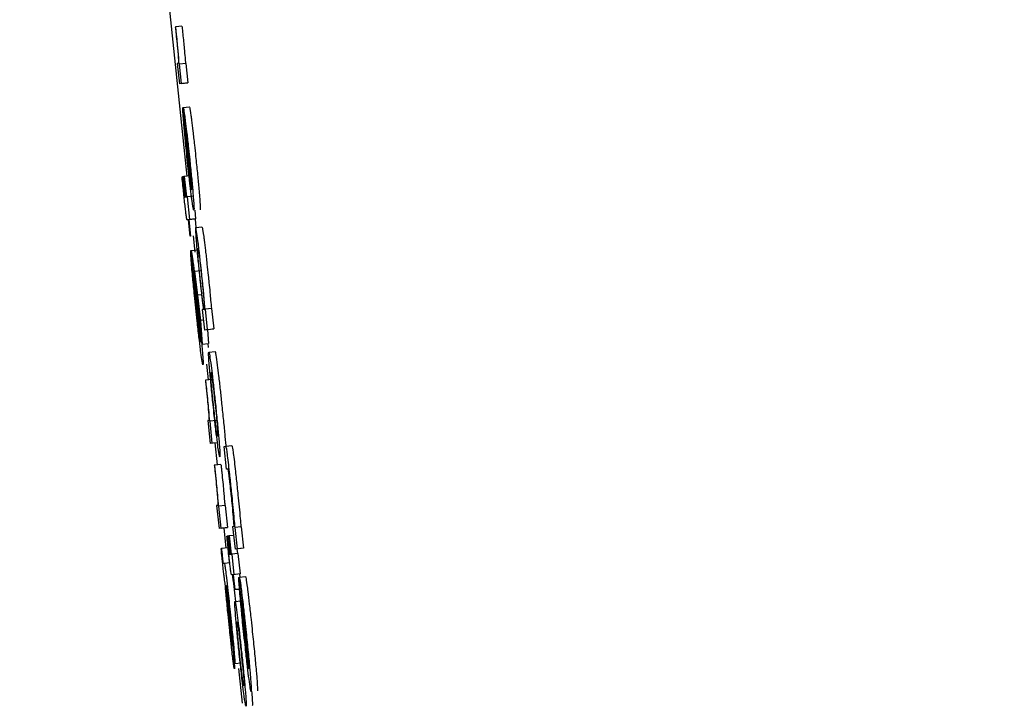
# Model space of a CAD drawing. Header units: inches. Extents: x 170 to 312, y 215 to 248.
# Tile 241 of 256: x 210.2467 to 210.2777, y 223.9719 to 223.9934. Entities that reach past the tile are written whole.
import ezdxf

# ---------------------------------------------------------------- set-up
doc = ezdxf.new("R2010")
doc.units = ezdxf.units.IN
doc.header["$LTSCALE"] = 0.25
doc.header["$MEASUREMENT"] = 0
doc.layers.add('ANNOTATIONS', color=1, linetype='Continuous')
doc.layers.add('MOTOR LH', color=7, linetype='Continuous')
doc.styles.add('ARIAL', font='arial.ttf', dxfattribs={"height": 0.09375})
doc.dimstyles.new('STANDARD$0', dxfattribs={"dimtxt": 0.09375, "dimasz": 0.09375, "dimexe": 0.03125, "dimexo": 0.046875, "dimgap": 0.09, "dimtad": 0, "dimtih": 1, "dimtoh": 1, "dimdec": 4, "dimzin": 0, "dimdsep": 46, "dimtxsty": 'ARIAL', "dimcen": 0.09, "dimadec": 0, "dimazin": 0, "dimtfac": 1, "dimtdec": 4, "dimtofl": 0, "dimtmove": 0, "dimatfit": 1, "dimfxl": 1, "dimtolj": 1, "dimtzin": 0, "dimarcsym": 0})

# ---------------------------------------------------------------- blocks, each defined once
blk = doc.blocks.new('*D162')
at = {"layer": 'ANNOTATIONS', "color": 0, "lineweight": -2, "transparency": 16777216}
for p, q in [((209.952995, 224.436735), (211.798957, 224.436735)), ((211.767707, 224.342985), (211.767707, 222.643354)), ((211.767707, 220.508863), (211.767707, 222.208494)), ((211.037182, 220.415113), (211.798957, 220.415113))]:
    blk.add_line(p, q, dxfattribs=at)
at = {"layer": 'ANNOTATIONS', "color": 0, "transparency": 16777216}
for points in [[(211.752082, 224.342985), (211.783332, 224.342985), (211.767707, 224.436735)], [(211.752082, 220.508863), (211.783332, 220.508863), (211.767707, 220.415113)]]:
    blk.add_solid(points, dxfattribs=at)
at = {"layer": 'defpoints', "color": 0, "transparency": 16777216}
for p in [(209.90612, 224.436735), (210.990307, 220.415113), (211.767707, 220.415113)]:
    blk.add_point(p, dxfattribs=at)
at = {"layer": 'ANNOTATIONS', "color": 0, "transparency": 16777216, "insert": (211.767707, 222.425924), "char_height": 0.09375, "attachment_point": 5, "style": 'ARIAL'}
blk.add_mtext('\\A1;OPENING\\PHEIGHT', dxfattribs=at)
blk = doc.blocks.new('*D163')
at = {"layer": 'ANNOTATIONS', "color": 0, "lineweight": -2, "transparency": 16777216}
for p, q in [((209.952995, 225.272719), (212.453946, 225.272719)), ((212.422696, 225.178969), (212.422696, 223.061346)), ((212.422696, 220.508863), (212.422696, 222.626486)), ((211.957527, 220.415113), (212.453946, 220.415113))]:
    blk.add_line(p, q, dxfattribs=at)
at = {"layer": 'ANNOTATIONS', "color": 0, "transparency": 16777216}
for points in [[(212.407071, 225.178969), (212.438321, 225.178969), (212.422696, 225.272719)], [(212.407071, 220.508863), (212.438321, 220.508863), (212.422696, 220.415113)]]:
    blk.add_solid(points, dxfattribs=at)
at = {"layer": 'defpoints', "color": 0, "transparency": 16777216}
for p in [(209.90612, 225.272719), (211.910652, 220.415113), (212.422696, 220.415113)]:
    blk.add_point(p, dxfattribs=at)
at = {"layer": 'ANNOTATIONS', "color": 0, "transparency": 16777216, "insert": (212.422696, 222.843916), "char_height": 0.09375, "attachment_point": 5, "style": 'ARIAL'}
blk.add_mtext('\\A1;TOTAL\\PHEIGHT', dxfattribs=at)

msp = doc.modelspace()

# ---------------------------------------------------------------- linework, layer by layer
at = {"layer": 'MOTOR LH'}
for p, q in [((210.249902, 224.008515), (210.252004, 223.988439)), ((210.251652, 223.993132), (210.251639, 223.99313)), ((210.251847, 223.993153), (210.251652, 223.993132)), ((210.251737, 223.991989), (210.251699, 223.991984)), ((210.251699, 223.991984), (210.251767, 223.991341)), ((210.251773, 223.991966), (210.251761, 223.991965)), ((210.251969, 223.991987), (210.251773, 223.991966)), ((210.251838, 223.99135), (210.251773, 223.991966)), ((210.251969, 223.991987), (210.252033, 223.99137)), ((210.251963, 223.991362), (210.251767, 223.991341)), ((210.251838, 223.99135), (210.251767, 223.991341)), ((210.251838, 223.99135), (210.252033, 223.99137)), ((210.252033, 223.99137), (210.251963, 223.991362)), ((210.251882, 223.990541), (210.251874, 223.99054)), ((210.251874, 223.99054), (210.251942, 223.989897)), ((210.252149, 223.988009), (210.251877, 223.990588)), ((210.251884, 223.990602), (210.252079, 223.990623)), ((210.252157, 223.988037), (210.251955, 223.98996)), ((210.251849, 223.988422), (210.25186, 223.988423)), ((210.25191, 223.988429), (210.25186, 223.988423)), ((210.25191, 223.98843), (210.251921, 223.988431)), ((210.251978, 223.987786), (210.25191, 223.98843)), ((210.252102, 223.98845), (210.251921, 223.988431)), ((210.251921, 223.988431), (210.251989, 223.987787)), ((210.251935, 223.987781), (210.251978, 223.987786)), ((210.251989, 223.987787), (210.252006, 223.98779)), ((210.252202, 223.98781), (210.252006, 223.98779)), ((210.252006, 223.98779), (210.252081, 223.987075)), ((210.252248, 223.987369), (210.252277, 223.987096)), ((210.252053, 223.987071), (210.252011, 223.987066)), ((210.252011, 223.987066), (210.252011, 223.987066)), ((210.252108, 223.98655), (210.252053, 223.987071)), ((210.252259, 223.987094), (210.252064, 223.987073)), ((210.252081, 223.987075), (210.252064, 223.987073)), ((210.252064, 223.987073), (210.252119, 223.986552)), ((210.252277, 223.987096), (210.252081, 223.987075)), ((210.252277, 223.987096), (210.252259, 223.987094)), ((210.252259, 223.987094), (210.252288, 223.986825)), ((210.252279, 223.986824), (210.252474, 223.986845)), ((210.252119, 223.986552), (210.252108, 223.98655)), ((210.252201, 223.98656), (210.252254, 223.986053)), ((210.252132, 223.98604), (210.252124, 223.986039)), ((210.252124, 223.986039), (210.252199, 223.985325)), ((210.252428, 223.983227), (210.252127, 223.986093)), ((210.252133, 223.986108), (210.252328, 223.986129)), ((210.252207, 223.985326), (210.252199, 223.985325)), ((210.252436, 223.983259), (210.252211, 223.985395)), ((210.25244, 223.985461), (210.252244, 223.98544)), ((210.252244, 223.98544), (210.252341, 223.984702)), ((210.252307, 223.984837), (210.252244, 223.98544)), ((210.252374, 223.984299), (210.252307, 223.984837)), ((210.252464, 223.984715), (210.252341, 223.984702)), ((210.252341, 223.984702), (210.252425, 223.983902)), ((210.25242, 223.983766), (210.252374, 223.984299)), ((210.25252, 223.984252), (210.252485, 223.984247)), ((210.252485, 223.984247), (210.252553, 223.983604)), ((210.252583, 223.98426), (210.252575, 223.984259)), ((210.252779, 223.98428), (210.252583, 223.98426)), ((210.252651, 223.983617), (210.252583, 223.98426)), ((210.252779, 223.98428), (210.252847, 223.983637)), ((210.252484, 223.983159), (210.25242, 223.983766)), ((210.252521, 223.983912), (210.252425, 223.983902)), ((210.252425, 223.983902), (210.252484, 223.983159)), ((210.252749, 223.983625), (210.252553, 223.983604)), ((210.252651, 223.983617), (210.252553, 223.983604)), ((210.252645, 223.983614), (210.25268, 223.98318)), ((210.252651, 223.983617), (210.252847, 223.983637)), ((210.252847, 223.983637), (210.252749, 223.983625)), ((210.252484, 223.983159), (210.25268, 223.98318)), ((210.252665, 223.983178), (210.252676, 223.983054)), ((210.25269, 223.982912), (210.252886, 223.982933)), ((210.252623, 223.982526), (210.252674, 223.982039)), ((210.252595, 223.98203), (210.252583, 223.982029)), ((210.252791, 223.982051), (210.252595, 223.98203)), ((210.252694, 223.980761), (210.252657, 223.980756)), ((210.252657, 223.980756), (210.252732, 223.980041)), ((210.25273, 223.980735), (210.252719, 223.980734)), ((210.252926, 223.980756), (210.25273, 223.980735)), ((210.252802, 223.980051), (210.25273, 223.980735)), ((210.252927, 223.980062), (210.252732, 223.980041)), ((210.252802, 223.980051), (210.252732, 223.980041)), ((210.252882, 223.980057), (210.252954, 223.979366)), ((210.253212, 223.980088), (210.253223, 223.979949)), ((210.253175, 223.979943), (210.253222, 223.979949)), ((210.25325, 223.979229), (210.253175, 223.979943)), ((210.253222, 223.979949), (210.253418, 223.97997)), ((210.253072, 223.979379), (210.252877, 223.979359)), ((210.252877, 223.979359), (210.252864, 223.979357)), ((210.253296, 223.979235), (210.25325, 223.979229)), ((210.252975, 223.978089), (210.252938, 223.978084)), ((210.252938, 223.978084), (210.253013, 223.97737)), ((210.253011, 223.978063), (210.253, 223.978062)), ((210.253207, 223.978084), (210.253011, 223.978063)), ((210.253083, 223.977378), (210.253011, 223.978063)), ((210.253207, 223.978084), (210.253279, 223.977399)), ((210.253208, 223.97739), (210.253013, 223.97737)), ((210.253083, 223.977378), (210.253013, 223.97737)), ((210.253083, 223.977378), (210.253279, 223.977399)), ((210.253162, 223.977385), (210.253228, 223.976749)), ((210.253279, 223.977399), (210.253208, 223.97739)), ((210.25344, 223.977428), (210.253484, 223.977433)), ((210.25344, 223.977428), (210.253515, 223.976713)), ((210.253506, 223.977399), (210.253514, 223.9774)), ((210.25371, 223.97742), (210.253514, 223.9774)), ((210.253514, 223.9774), (210.253586, 223.976722)), ((210.25371, 223.97742), (210.253781, 223.976743)), ((210.25326, 223.977126), (210.253271, 223.977128)), ((210.253322, 223.977133), (210.253271, 223.977128)), ((210.253321, 223.977134), (210.253332, 223.977136)), ((210.253382, 223.976555), (210.253321, 223.977134)), ((210.253469, 223.97715), (210.253332, 223.977136)), ((210.253332, 223.977136), (210.253393, 223.976556)), ((210.253079, 223.976733), (210.25309, 223.976734)), ((210.253285, 223.976755), (210.25309, 223.976734)), ((210.253607, 223.976579), (210.253411, 223.976559)), ((210.253711, 223.976734), (210.253515, 223.976713)), ((210.253586, 223.976722), (210.253515, 223.976713)), ((210.253574, 223.976719), (210.253589, 223.976577)), ((210.253781, 223.976743), (210.253586, 223.976722)), ((210.253607, 223.976579), (210.253674, 223.975936)), ((210.253781, 223.976743), (210.253711, 223.976734)), ((210.253144, 223.976274), (210.25318, 223.976278)), ((210.25318, 223.976278), (210.253348, 223.976296)), ((210.253339, 223.97655), (210.253382, 223.976555)), ((210.253393, 223.976556), (210.253411, 223.976559)), ((210.253411, 223.976559), (210.253479, 223.975916)), ((210.25345, 223.975912), (210.253409, 223.975907)), ((210.253409, 223.975907), (210.253409, 223.975907)), ((210.253499, 223.975443), (210.25345, 223.975912)), ((210.253674, 223.975936), (210.253461, 223.975913)), ((210.253479, 223.975916), (210.253461, 223.975913)), ((210.253461, 223.975913), (210.25351, 223.975444)), ((210.253646, 223.975768), (210.253637, 223.975767)), ((210.253637, 223.975767), (210.253713, 223.975053)), ((210.253941, 223.972955), (210.25364, 223.97582)), ((210.253646, 223.975836), (210.253842, 223.975857)), ((210.253674, 223.975936), (210.253657, 223.975934)), ((210.253657, 223.975934), (210.253667, 223.975839)), ((210.253229, 223.975561), (210.253238, 223.975562)), ((210.253678, 223.975462), (210.253499, 223.975443)), ((210.25351, 223.975444), (210.253499, 223.975443)), ((210.25351, 223.975444), (210.253678, 223.975462)), ((210.253281, 223.975134), (210.253339, 223.974571)), ((210.253287, 223.975176), (210.253347, 223.974588)), ((210.253514, 223.975072), (210.25371, 223.975092)), ((210.253721, 223.975054), (210.253713, 223.975053)), ((210.253949, 223.972986), (210.253725, 223.975122)), ((210.253508, 223.973126), (210.253433, 223.973841)), ((210.253508, 223.973126), (210.253704, 223.973146)), ((210.253624, 223.972968), (210.253739, 223.971872))]:
    msp.add_line(p, q, dxfattribs=at)
for points, knots in [([(210.251639, 223.99313), (210.251641, 223.993108), (210.251646, 223.993062), (210.251654, 223.992988), (210.251659, 223.992937), (210.251662, 223.992909)], [0, 0, 0, 0, 0.310449, 0.620456, 1, 1, 1, 1]), ([(210.251677, 223.992894), (210.251674, 223.992921), (210.251669, 223.992975), (210.25166, 223.993054), (210.251655, 223.993106), (210.251652, 223.993132)], [0, 0, 0, 0, 0.336839, 0.668946, 1, 1, 1, 1]), ([(210.251847, 223.993153), (210.25185, 223.993126), (210.251856, 223.993074), (210.251865, 223.992994), (210.25187, 223.992941), (210.251873, 223.992915)], [0, 0, 0, 0, 0.336337, 0.667758, 1, 1, 1, 1]), ([(210.251662, 223.992909), (210.251673, 223.992806), (210.251695, 223.992598), (210.25172, 223.992332), (210.251729, 223.992217), (210.251733, 223.992165)], [0, 0, 0, 0, 0.349911, 0.7031068, 1, 1, 1, 1]), ([(210.251761, 223.991965), (210.251752, 223.992087), (210.25174, 223.992256), (210.251706, 223.992616), (210.251687, 223.9928), (210.251677, 223.992894)], [0, 0, 0, 0, 0.564916, 0.776301, 1, 1, 1, 1]), ([(210.251873, 223.992915), (210.251882, 223.992832), (210.251899, 223.992668), (210.251924, 223.992402), (210.251944, 223.992171), (210.251953, 223.992044), (210.251957, 223.991985)], [0, 0, 0, 0, 0.194236, 0.388417, 0.714041, 1, 1, 1, 1]), ([(210.251733, 223.992165), (210.251736, 223.992125), (210.251745, 223.991996), (210.25174, 223.991992), (210.251737, 223.991989)], [0, 0, 0, 0, 0.302388, 1, 1, 1, 1]), ([(210.251913, 223.989996), (210.251905, 223.990087), (210.251886, 223.990311), (210.251876, 223.990473), (210.251874, 223.990525), (210.251874, 223.99054)], [0, 0, 0, 0, 0.3363, 0.819955, 1, 1, 1, 1]), ([(210.251877, 223.990588), (210.251878, 223.990591), (210.25188, 223.990598), (210.251883, 223.990601), (210.251884, 223.990602)], [0, 0, 0, 0, 0.499965, 1, 1, 1, 1]), ([(210.251884, 223.990602), (210.251887, 223.990596), (210.251896, 223.990581), (210.25192, 223.990429), (210.251946, 223.990231), (210.251953, 223.990179)], [0, 0, 0, 0, 0.305667, 0.818277, 1, 1, 1, 1]), ([(210.252079, 223.990623), (210.252083, 223.990617), (210.252092, 223.990602), (210.252116, 223.99045), (210.252142, 223.990252), (210.252149, 223.9902)], [0, 0, 0, 0, 0.305632, 0.818152, 1, 1, 1, 1]), ([(210.252149, 223.9902), (210.252162, 223.990092), (210.252189, 223.989876), (210.252236, 223.989458), (210.252266, 223.98918), (210.252278, 223.98906)], [0, 0, 0, 0, 0.361499, 0.724656, 1, 1, 1, 1]), ([(210.252014, 223.988969), (210.252002, 223.989089), (210.251973, 223.98937), (210.251938, 223.989726), (210.25192, 223.989924), (210.251913, 223.989996)], [0, 0, 0, 0, 0.319685, 0.752556, 1, 1, 1, 1]), ([(210.251942, 223.989897), (210.251944, 223.989857), (210.251949, 223.989777), (210.251959, 223.989658), (210.251964, 223.989598)], [0, 0, 0, 0, 0.496125, 1, 1, 1, 1]), ([(210.251953, 223.990179), (210.251967, 223.990071), (210.251993, 223.989855), (210.25204, 223.989437), (210.25207, 223.989159), (210.252083, 223.989039)], [0, 0, 0, 0, 0.361657, 0.724732, 1, 1, 1, 1]), ([(210.251955, 223.98996), (210.251963, 223.989919), (210.251975, 223.989863), (210.252009, 223.989604), (210.252036, 223.989375), (210.252058, 223.989169), (210.25207, 223.989053), (210.252074, 223.989021)], [0, 0, 0, 0, 0.4513768, 0.6193267, 0.7884196, 0.940542, 1, 1, 1, 1]), ([(210.251964, 223.989598), (210.251967, 223.989557), (210.251975, 223.989474), (210.251985, 223.989372), (210.25199, 223.98932)], [0, 0, 0, 0, 0.489779, 1, 1, 1, 1]), ([(210.25199, 223.98932), (210.251993, 223.98929), (210.251999, 223.989231), (210.25201, 223.989117), (210.252019, 223.989033), (210.252024, 223.988981)], [0, 0, 0, 0, 0.2728576, 0.5453418, 1, 1, 1, 1]), ([(210.252148, 223.987797), (210.252134, 223.987906), (210.252107, 223.988122), (210.252059, 223.988551), (210.252028, 223.98884), (210.252014, 223.988969)], [0, 0, 0, 0, 0.3551073, 0.7114301, 1, 1, 1, 1]), ([(210.252024, 223.988981), (210.252031, 223.988914), (210.252048, 223.988753), (210.252065, 223.988607), (210.252075, 223.988521)], [0, 0, 0, 0, 0.414825, 1, 1, 1, 1]), ([(210.252074, 223.989021), (210.252085, 223.988914), (210.252107, 223.988699), (210.252127, 223.98849), (210.252135, 223.988398), (210.252136, 223.988384)], [0, 0, 0, 0, 0.457578, 0.918905, 1, 1, 1, 1]), ([(210.252083, 223.989039), (210.252101, 223.988865), (210.252137, 223.988517), (210.252176, 223.988102), (210.252193, 223.98791), (210.252199, 223.987835)], [0, 0, 0, 0, 0.37746, 0.756909, 1, 1, 1, 1]), ([(210.252278, 223.98906), (210.252296, 223.988886), (210.252333, 223.988537), (210.252372, 223.988123), (210.252388, 223.98793), (210.252395, 223.987855)], [0, 0, 0, 0, 0.377466, 0.756907, 1, 1, 1, 1]), ([(210.251903, 223.987905), (210.251895, 223.987981), (210.251877, 223.988154), (210.251859, 223.988326), (210.251849, 223.988422)], [0, 0, 0, 0, 0.441196, 1, 1, 1, 1]), ([(210.25186, 223.988423), (210.251864, 223.98838), (210.251873, 223.988292), (210.251882, 223.988203), (210.251887, 223.988159)], [0, 0, 0, 0, 0.498333, 1, 1, 1, 1]), ([(210.252075, 223.988521), (210.252081, 223.988464), (210.252097, 223.988327), (210.252109, 223.988237), (210.252116, 223.988185)], [0, 0, 0, 0, 0.423509, 1, 1, 1, 1]), ([(210.252136, 223.988384), (210.252141, 223.988331), (210.252154, 223.988174), (210.252157, 223.988088), (210.252157, 223.988049), (210.252157, 223.988037)], [0, 0, 0, 0, 0.261316, 0.76994, 1, 1, 1, 1]), ([(210.251887, 223.988159), (210.251891, 223.988123), (210.251899, 223.988042), (210.251911, 223.987941), (210.251917, 223.98789), (210.251918, 223.987874)], [0, 0, 0, 0, 0.356404, 0.809189, 1, 1, 1, 1]), ([(210.252116, 223.988185), (210.252122, 223.988145), (210.252137, 223.988044), (210.252144, 223.988022), (210.252149, 223.988009)], [0, 0, 0, 0, 0.400903, 1, 1, 1, 1]), ([(210.25195, 223.987472), (210.251942, 223.987541), (210.251926, 223.987681), (210.251911, 223.987829), (210.251903, 223.987905)], [0, 0, 0, 0, 0.490626, 1, 1, 1, 1]), ([(210.251918, 223.987874), (210.25192, 223.987859), (210.251926, 223.987819), (210.251931, 223.987785), (210.251933, 223.987782), (210.251935, 223.987781)], [0, 0, 0, 0, 0.191162, 0.490623, 1, 1, 1, 1]), ([(210.252221, 223.987367), (210.252217, 223.987373), (210.252207, 223.987389), (210.252181, 223.987546), (210.252154, 223.987753), (210.252148, 223.987797)], [0, 0, 0, 0, 0.3380527, 0.8573452, 1, 1, 1, 1]), ([(210.252199, 223.987835), (210.252206, 223.987751), (210.252224, 223.987526), (210.252228, 223.987387), (210.252223, 223.987373), (210.252221, 223.987367)], [0, 0, 0, 0, 0.266128, 0.712046, 1, 1, 1, 1]), ([(210.252395, 223.987855), (210.252402, 223.987771), (210.252419, 223.987546), (210.252424, 223.987408), (210.252419, 223.987393), (210.252416, 223.987387)], [0, 0, 0, 0, 0.266253, 0.712072, 1, 1, 1, 1]), ([(210.251986, 223.987171), (210.251981, 223.987211), (210.251971, 223.987287), (210.251957, 223.987412), (210.25195, 223.987472)], [0, 0, 0, 0, 0.513864, 1, 1, 1, 1]), ([(210.252011, 223.987066), (210.252009, 223.987068), (210.252006, 223.987071), (210.251999, 223.987089), (210.25199, 223.987144), (210.251986, 223.987171)], [0, 0, 0, 0, 0.391031, 0.691586, 1, 1, 1, 1]), ([(210.252279, 223.986824), (210.252276, 223.986817), (210.252269, 223.986798), (210.252277, 223.986635), (210.252293, 223.986432), (210.252296, 223.986395)], [0, 0, 0, 0, 0.346499, 0.882271, 1, 1, 1, 1]), ([(210.252349, 223.986412), (210.252334, 223.986522), (210.252297, 223.986794), (210.252286, 223.986813), (210.252279, 223.986824)], [0, 0, 0, 0, 0.402406, 1, 1, 1, 1]), ([(210.252474, 223.986845), (210.252479, 223.986838), (210.252489, 223.986821), (210.252514, 223.986667), (210.25254, 223.986472), (210.252545, 223.986433)], [0, 0, 0, 0, 0.361316, 0.872591, 1, 1, 1, 1]), ([(210.252296, 223.986395), (210.252304, 223.986289), (210.252322, 223.986077), (210.252363, 223.985663), (210.252391, 223.985391), (210.252402, 223.985282)], [0, 0, 0, 0, 0.372525, 0.748103, 1, 1, 1, 1]), ([(210.252353, 223.985923), (210.252348, 223.986005), (210.252337, 223.986166), (210.252343, 223.986176), (210.252346, 223.986181)], [0, 0, 0, 0, 0.504243, 1, 1, 1, 1]), ([(210.252346, 223.986181), (210.252351, 223.986172), (210.252359, 223.986158), (210.252385, 223.985992), (210.252411, 223.985786), (210.252443, 223.985507), (210.252463, 223.985315), (210.252473, 223.985219)], [0, 0, 0, 0, 0.373679, 0.541531, 0.7112, 0.856623, 1, 1, 1, 1]), ([(210.252476, 223.985302), (210.252459, 223.985462), (210.252424, 223.985783), (210.25238, 223.986169), (210.252358, 223.986343), (210.252349, 223.986412)], [0, 0, 0, 0, 0.37359, 0.74998, 1, 1, 1, 1]), ([(210.252545, 223.986433), (210.252558, 223.98633), (210.252584, 223.986123), (210.25263, 223.985716), (210.252659, 223.985442), (210.252672, 223.985322)], [0, 0, 0, 0, 0.359079, 0.720066, 1, 1, 1, 1]), ([(210.252169, 223.985435), (210.252161, 223.985531), (210.25214, 223.985762), (210.252126, 223.985956), (210.252124, 223.986019), (210.252124, 223.986039)], [0, 0, 0, 0, 0.325024, 0.780285, 1, 1, 1, 1]), ([(210.252127, 223.986093), (210.252127, 223.986097), (210.252129, 223.986104), (210.252132, 223.986107), (210.252133, 223.986108)], [0, 0, 0, 0, 0.499998, 1, 1, 1, 1]), ([(210.252133, 223.986108), (210.252136, 223.986102), (210.252145, 223.986086), (210.25217, 223.985923), (210.252198, 223.985709), (210.252207, 223.985638)], [0, 0, 0, 0, 0.301431, 0.767534, 1, 1, 1, 1]), ([(210.252422, 223.9852), (210.252412, 223.985296), (210.252392, 223.985489), (210.252367, 223.985751), (210.252358, 223.985866), (210.252353, 223.985923)], [0, 0, 0, 0, 0.33089, 0.663872, 1, 1, 1, 1]), ([(210.252207, 223.985638), (210.252222, 223.985512), (210.252253, 223.98526), (210.252305, 223.984798), (210.252336, 223.984498), (210.25235, 223.984371)], [0, 0, 0, 0, 0.365638, 0.7315038, 1, 1, 1, 1]), ([(210.252282, 223.984295), (210.252268, 223.984428), (210.252235, 223.984754), (210.252196, 223.985148), (210.252175, 223.985369), (210.252169, 223.985435)], [0, 0, 0, 0, 0.326544, 0.7983, 1, 1, 1, 1]), ([(210.252199, 223.985325), (210.252202, 223.985281), (210.252208, 223.985191), (210.252219, 223.98506), (210.252224, 223.984994)], [0, 0, 0, 0, 0.495598, 1, 1, 1, 1]), ([(210.252211, 223.985395), (210.252218, 223.985361), (210.252229, 223.985308), (210.252258, 223.985095), (210.252288, 223.984844), (210.252317, 223.98458), (210.252334, 223.984418), (210.252341, 223.984351)], [0, 0, 0, 0, 0.336434, 0.52613, 0.71774, 0.882834, 1, 1, 1, 1]), ([(210.252402, 223.985282), (210.25241, 223.985209), (210.252429, 223.985031), (210.252448, 223.98486), (210.252459, 223.98476)], [0, 0, 0, 0, 0.408812, 1, 1, 1, 1]), ([(210.25253, 223.984768), (210.252523, 223.98484), (210.252506, 223.98501), (210.252487, 223.985195), (210.252476, 223.985302)], [0, 0, 0, 0, 0.420277, 1, 1, 1, 1]), ([(210.252672, 223.985322), (210.25268, 223.985245), (210.252699, 223.985062), (210.252716, 223.984889), (210.252726, 223.984789)], [0, 0, 0, 0, 0.419307, 1, 1, 1, 1]), ([(210.252224, 223.984994), (210.252228, 223.984954), (210.252236, 223.98486), (210.252247, 223.984748), (210.252254, 223.984684)], [0, 0, 0, 0, 0.42512, 1, 1, 1, 1]), ([(210.252506, 223.984469), (210.252498, 223.984532), (210.252483, 223.984649), (210.252454, 223.9849), (210.252434, 223.985087), (210.252423, 223.985187), (210.252422, 223.9852)], [0, 0, 0, 0, 0.3542409, 0.6558483, 0.9568231, 1, 1, 1, 1]), ([(210.252473, 223.985219), (210.252483, 223.985128), (210.252502, 223.984945), (210.252527, 223.984681), (210.252537, 223.984561), (210.252542, 223.984495)], [0, 0, 0, 0, 0.312064, 0.625417, 1, 1, 1, 1]), ([(210.252254, 223.984684), (210.252257, 223.984651), (210.252264, 223.984584), (210.252276, 223.984458), (210.252286, 223.984365), (210.252292, 223.984308)], [0, 0, 0, 0, 0.273962, 0.548189, 1, 1, 1, 1]), ([(210.252459, 223.98476), (210.252468, 223.98468), (210.252491, 223.984483), (210.252509, 223.984338), (210.25252, 223.984252)], [0, 0, 0, 0, 0.399318, 1, 1, 1, 1]), ([(210.252575, 223.984259), (210.252569, 223.98433), (210.252557, 223.984476), (210.252539, 223.98467), (210.25253, 223.984768)], [0, 0, 0, 0, 0.491861, 1, 1, 1, 1]), ([(210.252726, 223.984789), (210.252734, 223.984704), (210.252752, 223.984508), (210.252764, 223.984361), (210.252771, 223.984279)], [0, 0, 0, 0, 0.436363, 1, 1, 1, 1]), ([(210.252341, 223.984351), (210.252355, 223.984221), (210.252382, 223.983962), (210.252401, 223.983749), (210.252411, 223.983644)], [0, 0, 0, 0, 0.504918, 1, 1, 1, 1]), ([(210.25235, 223.984371), (210.252372, 223.984162), (210.252415, 223.983742), (210.252458, 223.983292), (210.252476, 223.983089), (210.25248, 223.983033)], [0, 0, 0, 0, 0.417913, 0.838497, 1, 1, 1, 1]), ([(210.252549, 223.984238), (210.252545, 223.984243), (210.25254, 223.984251), (210.252526, 223.984322), (210.252513, 223.98442), (210.252506, 223.984469)], [0, 0, 0, 0, 0.412201, 0.700329, 1, 1, 1, 1]), ([(210.252542, 223.984495), (210.252547, 223.984421), (210.252558, 223.984253), (210.252552, 223.984243), (210.252549, 223.984238)], [0, 0, 0, 0, 0.444926, 1, 1, 1, 1]), ([(210.252429, 223.982993), (210.252414, 223.983119), (210.252383, 223.983371), (210.25233, 223.983845), (210.252297, 223.984157), (210.252282, 223.984295)], [0, 0, 0, 0, 0.358213, 0.717137, 1, 1, 1, 1]), ([(210.252292, 223.984308), (210.2523, 223.984236), (210.252318, 223.984058), (210.252337, 223.983894), (210.252348, 223.983796)], [0, 0, 0, 0, 0.40563, 1, 1, 1, 1]), ([(210.252348, 223.983796), (210.252355, 223.983738), (210.252372, 223.983589), (210.252385, 223.983485), (210.252393, 223.983423)], [0, 0, 0, 0, 0.396134, 1, 1, 1, 1]), ([(210.252393, 223.983423), (210.2524, 223.983379), (210.252416, 223.983268), (210.252423, 223.983242), (210.252428, 223.983227)], [0, 0, 0, 0, 0.396749, 1, 1, 1, 1]), ([(210.252411, 223.983644), (210.252417, 223.983579), (210.252431, 223.983403), (210.252435, 223.983311), (210.252436, 223.98327), (210.252436, 223.983259)], [0, 0, 0, 0, 0.298443, 0.802726, 1, 1, 1, 1]), ([(210.252507, 223.982513), (210.2525, 223.98253), (210.252488, 223.982558), (210.252454, 223.982797), (210.252433, 223.982961), (210.252429, 223.982993)], [0, 0, 0, 0, 0.524418, 0.909795, 1, 1, 1, 1]), ([(210.25248, 223.983033), (210.252488, 223.982938), (210.252508, 223.982701), (210.252515, 223.982539), (210.25251, 223.982521), (210.252507, 223.982513)], [0, 0, 0, 0, 0.27645, 0.692135, 1, 1, 1, 1]), ([(210.25271, 223.982454), (210.252703, 223.982535), (210.252686, 223.98276), (210.252682, 223.982892), (210.252688, 223.982907), (210.25269, 223.982912)], [0, 0, 0, 0, 0.264169, 0.72667, 1, 1, 1, 1]), ([(210.25269, 223.982912), (210.252697, 223.982899), (210.252709, 223.982876), (210.252746, 223.9826), (210.252762, 223.98248)], [0, 0, 0, 0, 0.564784, 1, 1, 1, 1]), ([(210.252886, 223.982933), (210.252892, 223.98292), (210.252905, 223.982896), (210.252942, 223.982621), (210.252958, 223.982501)], [0, 0, 0, 0, 0.564776, 1, 1, 1, 1]), ([(210.252762, 223.98248), (210.252776, 223.982374), (210.252802, 223.982161), (210.252852, 223.981722), (210.252884, 223.981418), (210.2529, 223.981272)], [0, 0, 0, 0, 0.341491, 0.684238, 1, 1, 1, 1]), ([(210.252958, 223.982501), (210.252971, 223.982394), (210.252998, 223.982181), (210.253047, 223.981743), (210.25308, 223.981439), (210.253095, 223.981293)], [0, 0, 0, 0, 0.341502, 0.684244, 1, 1, 1, 1]), ([(210.252825, 223.981263), (210.252807, 223.981434), (210.252771, 223.981778), (210.252732, 223.98219), (210.252716, 223.982379), (210.25271, 223.982454)], [0, 0, 0, 0, 0.37428, 0.75093, 1, 1, 1, 1]), ([(210.252767, 223.981985), (210.252762, 223.982052), (210.252748, 223.982238), (210.252753, 223.982265), (210.252757, 223.982269), (210.252758, 223.982269)], [0, 0, 0, 0, 0.333361, 0.921926, 1, 1, 1, 1]), ([(210.252758, 223.982269), (210.252761, 223.982264), (210.252768, 223.982251), (210.252786, 223.982143), (210.252802, 223.982023), (210.252804, 223.982007)], [0, 0, 0, 0, 0.408967, 0.922235, 1, 1, 1, 1]), ([(210.252583, 223.982029), (210.252585, 223.982004), (210.252591, 223.981953), (210.252599, 223.981871), (210.252605, 223.981814), (210.252609, 223.981783)], [0, 0, 0, 0, 0.309537, 0.618739, 1, 1, 1, 1]), ([(210.252624, 223.981766), (210.252616, 223.981843), (210.252606, 223.981932), (210.252597, 223.982019), (210.252595, 223.98203)], [0, 0, 0, 0, 0.865376, 1, 1, 1, 1]), ([(210.252836, 223.981264), (210.252826, 223.981362), (210.252805, 223.981558), (210.252781, 223.981811), (210.252771, 223.98193), (210.252767, 223.981985)], [0, 0, 0, 0, 0.348181, 0.697432, 1, 1, 1, 1]), ([(210.252804, 223.982007), (210.252812, 223.981945), (210.252828, 223.98182), (210.252859, 223.981551), (210.252879, 223.98136), (210.252889, 223.981268)], [0, 0, 0, 0, 0.339056, 0.680161, 1, 1, 1, 1]), ([(210.252609, 223.981783), (210.252622, 223.981658), (210.252645, 223.981432), (210.252673, 223.981141), (210.252683, 223.981016), (210.252688, 223.980956)], [0, 0, 0, 0, 0.390526, 0.705998, 1, 1, 1, 1]), ([(210.252719, 223.980734), (210.25271, 223.980844), (210.252697, 223.981016), (210.252665, 223.981366), (210.25264, 223.981612), (210.252626, 223.981746), (210.252624, 223.981766)], [0, 0, 0, 0, 0.447428, 0.699992, 0.954886, 1, 1, 1, 1]), ([(210.25296, 223.980071), (210.252946, 223.980186), (210.252917, 223.980417), (210.252868, 223.980855), (210.252838, 223.981144), (210.252825, 223.981263)], [0, 0, 0, 0, 0.3678999, 0.7377895, 1, 1, 1, 1]), ([(210.252919, 223.980541), (210.25291, 223.980612), (210.252892, 223.980754), (210.252861, 223.981024), (210.252843, 223.981198), (210.252836, 223.981264)], [0, 0, 0, 0, 0.3817879, 0.767048, 1, 1, 1, 1]), ([(210.252889, 223.981268), (210.252903, 223.981136), (210.252926, 223.980915), (210.252951, 223.980648), (210.252967, 223.980447), (210.252976, 223.980287), (210.252971, 223.980272), (210.252968, 223.980263)], [0, 0, 0, 0, 0.191752, 0.321579, 0.451258, 0.660125, 1, 1, 1, 1]), ([(210.2529, 223.981272), (210.252918, 223.981091), (210.252956, 223.980726), (210.252995, 223.980313), (210.253011, 223.98013), (210.253016, 223.980068)], [0, 0, 0, 0, 0.395803, 0.794663, 1, 1, 1, 1]), ([(210.253095, 223.981293), (210.253114, 223.981111), (210.253152, 223.980747), (210.253191, 223.980334), (210.253207, 223.980151), (210.253212, 223.980088)], [0, 0, 0, 0, 0.395797, 0.794651, 1, 1, 1, 1]), ([(210.252688, 223.980956), (210.252692, 223.98091), (210.252702, 223.98077), (210.252697, 223.980765), (210.252694, 223.980761)], [0, 0, 0, 0, 0.3237056, 1, 1, 1, 1]), ([(210.252968, 223.980263), (210.252965, 223.980267), (210.252957, 223.980278), (210.25294, 223.98038), (210.252922, 223.980518), (210.252919, 223.980541)], [0, 0, 0, 0, 0.374945, 0.89722, 1, 1, 1, 1]), ([(210.253036, 223.97962), (210.253032, 223.979626), (210.253022, 223.979642), (210.252995, 223.979803), (210.252967, 223.98002), (210.25296, 223.980071)], [0, 0, 0, 0, 0.332309, 0.844563, 1, 1, 1, 1]), ([(210.253016, 223.980068), (210.253023, 223.979986), (210.25304, 223.979766), (210.253044, 223.979638), (210.253038, 223.979625), (210.253036, 223.97962)], [0, 0, 0, 0, 0.271127, 0.727307, 1, 1, 1, 1]), ([(210.253222, 223.979949), (210.253228, 223.979938), (210.253236, 223.979921), (210.253264, 223.979723), (210.253296, 223.979461), (210.253338, 223.979091), (210.253367, 223.978817), (210.253384, 223.978654)], [0, 0, 0, 0, 0.294698, 0.462653, 0.632, 0.780784, 1, 1, 1, 1]), ([(210.253418, 223.97997), (210.253423, 223.979959), (210.253431, 223.979941), (210.25346, 223.979744), (210.253492, 223.979482), (210.253534, 223.979112), (210.253563, 223.978838), (210.25358, 223.978675)], [0, 0, 0, 0, 0.294698, 0.462664, 0.631999, 0.780782, 1, 1, 1, 1]), ([(210.253072, 223.979379), (210.253077, 223.979336), (210.253086, 223.979248), (210.253096, 223.979159), (210.253101, 223.979115)], [0, 0, 0, 0, 0.498424, 1, 1, 1, 1]), ([(210.252864, 223.979357), (210.252866, 223.979332), (210.252872, 223.979281), (210.25288, 223.979199), (210.252886, 223.979142), (210.25289, 223.979111)], [0, 0, 0, 0, 0.309538, 0.618714, 1, 1, 1, 1]), ([(210.252905, 223.979094), (210.252897, 223.979171), (210.252887, 223.97926), (210.252878, 223.979347), (210.252877, 223.979359)], [0, 0, 0, 0, 0.86542, 1, 1, 1, 1]), ([(210.25289, 223.979111), (210.252903, 223.978986), (210.252926, 223.978761), (210.252954, 223.978469), (210.252964, 223.978344), (210.252969, 223.978284)], [0, 0, 0, 0, 0.390521, 0.705993, 1, 1, 1, 1]), ([(210.253, 223.978062), (210.252991, 223.978172), (210.252978, 223.978344), (210.252946, 223.978695), (210.252921, 223.97894), (210.252907, 223.979074), (210.252905, 223.979094)], [0, 0, 0, 0, 0.447433, 0.699983, 0.954886, 1, 1, 1, 1]), ([(210.253101, 223.979115), (210.253111, 223.979015), (210.253132, 223.978814), (210.253162, 223.978495), (210.253182, 223.978257), (210.253192, 223.978127), (210.253196, 223.978082)], [0, 0, 0, 0, 0.222545, 0.444524, 0.808274, 1, 1, 1, 1]), ([(210.253392, 223.978474), (210.253382, 223.978573), (210.253364, 223.978741), (210.25334, 223.978955), (210.25332, 223.979109), (210.253304, 223.979219), (210.253299, 223.979229), (210.253296, 223.979235)], [0, 0, 0, 0, 0.21613, 0.367422, 0.519132, 0.712339, 1, 1, 1, 1]), ([(210.253384, 223.978654), (210.253394, 223.978567), (210.253416, 223.978353), (210.253436, 223.97815), (210.253448, 223.978029)], [0, 0, 0, 0, 0.404689, 1, 1, 1, 1]), ([(210.253466, 223.977717), (210.253455, 223.977832), (210.253438, 223.978025), (210.25341, 223.97831), (210.253396, 223.978443), (210.253392, 223.978474)], [0, 0, 0, 0, 0.532556, 0.893225, 1, 1, 1, 1]), ([(210.25358, 223.978675), (210.253589, 223.978588), (210.253612, 223.978374), (210.253632, 223.978171), (210.253644, 223.97805)], [0, 0, 0, 0, 0.404684, 1, 1, 1, 1]), ([(210.252969, 223.978284), (210.252973, 223.978238), (210.252983, 223.978098), (210.252978, 223.978093), (210.252975, 223.978089)], [0, 0, 0, 0, 0.3237364, 1, 1, 1, 1]), ([(210.253448, 223.978029), (210.25346, 223.977901), (210.253482, 223.977671), (210.253498, 223.977483), (210.253506, 223.977399)], [0, 0, 0, 0, 0.555, 1, 1, 1, 1]), ([(210.253644, 223.97805), (210.253656, 223.977922), (210.253678, 223.977692), (210.253694, 223.977503), (210.253701, 223.977419)], [0, 0, 0, 0, 0.554994, 1, 1, 1, 1]), ([(210.253484, 223.977433), (210.253485, 223.977444), (210.253486, 223.977464), (210.253477, 223.977585), (210.253469, 223.977681), (210.253466, 223.977717)], [0, 0, 0, 0, 0.383147, 0.764171, 1, 1, 1, 1]), ([(210.253309, 223.976661), (210.253301, 223.976738), (210.253284, 223.976894), (210.253268, 223.977049), (210.25326, 223.977126)], [0, 0, 0, 0, 0.4990894, 1, 1, 1, 1]), ([(210.253271, 223.977128), (210.253274, 223.977101), (210.253279, 223.977049), (210.253287, 223.97697), (210.253293, 223.976917), (210.253296, 223.97689)], [0, 0, 0, 0, 0.336904, 0.667004, 1, 1, 1, 1]), ([(210.253296, 223.97689), (210.253299, 223.976861), (210.253306, 223.976791), (210.253316, 223.976699), (210.253322, 223.976651), (210.253324, 223.976634)], [0, 0, 0, 0, 0.315412, 0.763016, 1, 1, 1, 1]), ([(210.253127, 223.97626), (210.253121, 223.976321), (210.253104, 223.97648), (210.253089, 223.976636), (210.253079, 223.976733)], [0, 0, 0, 0, 0.381526, 1, 1, 1, 1]), ([(210.25309, 223.976734), (210.253093, 223.9767), (210.253098, 223.976648), (210.253106, 223.976572), (210.25311, 223.976532), (210.253112, 223.976511)], [0, 0, 0, 0, 0.4881617, 0.7401577, 1, 1, 1, 1]), ([(210.253285, 223.976755), (210.253289, 223.976721), (210.253294, 223.976668), (210.253301, 223.976592), (210.253306, 223.976552), (210.253308, 223.976532)], [0, 0, 0, 0, 0.488228, 0.74209, 1, 1, 1, 1]), ([(210.253351, 223.976272), (210.253347, 223.976307), (210.253339, 223.976377), (210.253325, 223.976508), (210.253315, 223.976603), (210.253309, 223.976661)], [0, 0, 0, 0, 0.283163, 0.566682, 1, 1, 1, 1]), ([(210.253324, 223.976634), (210.253326, 223.976618), (210.253332, 223.976571), (210.253337, 223.976553), (210.253339, 223.97655), (210.253339, 223.97655)], [0, 0, 0, 0, 0.216952, 0.649492, 1, 1, 1, 1]), ([(210.253112, 223.976511), (210.253115, 223.976486), (210.253119, 223.976441), (210.253126, 223.976382), (210.253133, 223.976332), (210.25314, 223.976279), (210.253142, 223.976276), (210.253144, 223.976274)], [0, 0, 0, 0, 0.139406, 0.255505, 0.371522, 0.556549, 1, 1, 1, 1]), ([(210.25318, 223.976278), (210.253184, 223.976268), (210.25319, 223.97625), (210.253215, 223.97607), (210.253248, 223.975795), (210.253299, 223.975342), (210.253338, 223.97497), (210.253362, 223.974744)], [0, 0, 0, 0, 0.208164, 0.351386, 0.494856, 0.694319, 1, 1, 1, 1]), ([(210.253308, 223.976532), (210.25331, 223.976507), (210.253315, 223.976462), (210.253322, 223.976402), (210.253328, 223.976353), (210.253336, 223.9763), (210.253338, 223.976297), (210.25334, 223.976294)], [0, 0, 0, 0, 0.139385, 0.25622, 0.371648, 0.556643, 1, 1, 1, 1]), ([(210.253384, 223.976001), (210.25338, 223.976037), (210.253371, 223.976104), (210.253357, 223.976219), (210.253351, 223.976272)], [0, 0, 0, 0, 0.536284, 1, 1, 1, 1]), ([(210.253206, 223.975618), (210.253203, 223.975637), (210.253197, 223.975666), (210.25318, 223.975793), (210.253162, 223.975942), (210.253144, 223.976106), (210.253132, 223.976212), (210.253127, 223.97626)], [0, 0, 0, 0, 0.318933, 0.5035, 0.689701, 0.856443, 1, 1, 1, 1]), ([(210.253409, 223.975907), (210.253407, 223.975908), (210.253403, 223.97591), (210.253397, 223.975927), (210.253388, 223.975976), (210.253384, 223.976001)], [0, 0, 0, 0, 0.3920673, 0.6927887, 1, 1, 1, 1]), ([(210.253432, 223.975909), (210.253435, 223.975886), (210.253451, 223.975756), (210.253484, 223.975459), (210.253512, 223.975193), (210.253525, 223.975073)], [0, 0, 0, 0, 0.103766, 0.594176, 1, 1, 1, 1]), ([(210.253683, 223.975163), (210.253674, 223.975259), (210.253654, 223.97549), (210.25364, 223.975684), (210.253638, 223.975747), (210.253637, 223.975767)], [0, 0, 0, 0, 0.3250251, 0.780308, 1, 1, 1, 1]), ([(210.25364, 223.97582), (210.253641, 223.975824), (210.253643, 223.975831), (210.253645, 223.975834), (210.253646, 223.975836)], [0, 0, 0, 0, 0.499983, 1, 1, 1, 1]), ([(210.253646, 223.975836), (210.25365, 223.97583), (210.253658, 223.975813), (210.253684, 223.975651), (210.253711, 223.975437), (210.253721, 223.975366)], [0, 0, 0, 0, 0.301474, 0.767504, 1, 1, 1, 1]), ([(210.253842, 223.975857), (210.253845, 223.97585), (210.253854, 223.975834), (210.25388, 223.975672), (210.253907, 223.975457), (210.253916, 223.975386)], [0, 0, 0, 0, 0.301425, 0.767359, 1, 1, 1, 1]), ([(210.253339, 223.974243), (210.253325, 223.974383), (210.253291, 223.974711), (210.253243, 223.975203), (210.253219, 223.975479), (210.253206, 223.975618)], [0, 0, 0, 0, 0.267267, 0.629525, 1, 1, 1, 1]), ([(210.253235, 223.97543), (210.253232, 223.975459), (210.253227, 223.975532), (210.253227, 223.975558), (210.253228, 223.97556), (210.253229, 223.975561)], [0, 0, 0, 0, 0.368859, 0.91033, 1, 1, 1, 1]), ([(210.253272, 223.975012), (210.253265, 223.975089), (210.25325, 223.975248), (210.25324, 223.975368), (210.253235, 223.97543)], [0, 0, 0, 0, 0.489749, 1, 1, 1, 1]), ([(210.253238, 223.975562), (210.253245, 223.975493), (210.253258, 223.975355), (210.253273, 223.975208), (210.253281, 223.975134)], [0, 0, 0, 0, 0.495841, 1, 1, 1, 1]), ([(210.253253, 223.975567), (210.253252, 223.975563), (210.253251, 223.975555), (210.253256, 223.975495), (210.253259, 223.975456), (210.253261, 223.975441)], [0, 0, 0, 0, 0.5604487, 0.835955, 1, 1, 1, 1]), ([(210.253354, 223.974721), (210.253339, 223.974861), (210.253317, 223.97507), (210.253288, 223.975326), (210.25327, 223.975472), (210.253258, 223.975556), (210.253255, 223.975563), (210.253253, 223.975567)], [0, 0, 0, 0, 0.342571, 0.509586, 0.678219, 0.82403, 1, 1, 1, 1]), ([(210.253261, 223.975441), (210.253263, 223.975417), (210.253267, 223.975368), (210.253276, 223.975278), (210.253283, 223.975213), (210.253287, 223.975176)], [0, 0, 0, 0, 0.302523, 0.604492, 1, 1, 1, 1]), ([(210.253721, 223.975366), (210.253736, 223.97524), (210.253767, 223.974988), (210.253818, 223.974526), (210.25385, 223.974226), (210.253864, 223.974099)], [0, 0, 0, 0, 0.365626, 0.7315, 1, 1, 1, 1]), ([(210.253916, 223.975386), (210.253932, 223.97526), (210.253963, 223.975008), (210.254014, 223.974547), (210.254046, 223.974246), (210.254059, 223.974119)], [0, 0, 0, 0, 0.365352, 0.731519, 1, 1, 1, 1]), ([(210.253534, 223.974613), (210.253528, 223.974695), (210.25351, 223.97492), (210.253506, 223.975052), (210.253512, 223.975066), (210.253514, 223.975072)], [0, 0, 0, 0, 0.264153, 0.72667, 1, 1, 1, 1]), ([(210.253514, 223.975072), (210.253521, 223.975058), (210.253533, 223.975035), (210.253571, 223.974759), (210.253587, 223.974639)], [0, 0, 0, 0, 0.564776, 1, 1, 1, 1]), ([(210.253796, 223.974023), (210.253782, 223.974156), (210.253748, 223.974482), (210.253709, 223.974876), (210.253689, 223.975097), (210.253683, 223.975163)], [0, 0, 0, 0, 0.326174, 0.798295, 1, 1, 1, 1]), ([(210.253713, 223.975053), (210.253716, 223.975008), (210.253722, 223.974918), (210.253732, 223.974787), (210.253738, 223.974721)], [0, 0, 0, 0, 0.49577, 1, 1, 1, 1]), ([(210.253725, 223.975122), (210.253732, 223.975089), (210.253742, 223.975036), (210.253771, 223.974822), (210.253801, 223.974571), (210.25383, 223.974307), (210.253847, 223.974146), (210.253855, 223.974079)], [0, 0, 0, 0, 0.336461, 0.526314, 0.717726, 0.883096, 1, 1, 1, 1]), ([(210.253335, 223.974393), (210.253326, 223.974472), (210.253304, 223.974687), (210.253285, 223.974886), (210.253272, 223.975012)], [0, 0, 0, 0, 0.364579, 1, 1, 1, 1]), ([(210.253433, 223.973841), (210.253434, 223.97385), (210.253435, 223.973866), (210.253427, 223.97398), (210.253412, 223.974153), (210.253386, 223.974409), (210.253366, 223.974608), (210.253354, 223.974721)], [0, 0, 0, 0, 0.2248064, 0.3834996, 0.5429918, 0.7417548, 1, 1, 1, 1]), ([(210.253362, 223.974744), (210.253376, 223.97461), (210.253412, 223.974266), (210.253454, 223.973845), (210.253476, 223.973614), (210.253481, 223.973552)], [0, 0, 0, 0, 0.319042, 0.817078, 1, 1, 1, 1]), ([(210.253738, 223.974721), (210.253742, 223.974681), (210.25375, 223.974587), (210.253761, 223.974476), (210.253767, 223.974412)], [0, 0, 0, 0, 0.4256126, 1, 1, 1, 1]), ([(210.253339, 223.974571), (210.253351, 223.974446), (210.253373, 223.974235), (210.253398, 223.973979), (210.253408, 223.973871), (210.253412, 223.973833)], [0, 0, 0, 0, 0.4869434, 0.8171112, 1, 1, 1, 1]), ([(210.253347, 223.974588), (210.253366, 223.974408), (210.253403, 223.974044), (210.253437, 223.9737), (210.253454, 223.973527)], [0, 0, 0, 0, 0.495935, 1, 1, 1, 1]), ([(210.253649, 223.973422), (210.253632, 223.973594), (210.253596, 223.973938), (210.253557, 223.97435), (210.253541, 223.974538), (210.253534, 223.974613)], [0, 0, 0, 0, 0.374272, 0.750917, 1, 1, 1, 1]), ([(210.253591, 223.974145), (210.253586, 223.974212), (210.253573, 223.974397), (210.253577, 223.974425), (210.253582, 223.974428), (210.253582, 223.974429)], [0, 0, 0, 0, 0.333375, 0.921927, 1, 1, 1, 1]), ([(210.253582, 223.974429), (210.253585, 223.974423), (210.253593, 223.974411), (210.253611, 223.974302), (210.253627, 223.974182), (210.253629, 223.974166)], [0, 0, 0, 0, 0.408953, 0.922237, 1, 1, 1, 1]), ([(210.253587, 223.974639), (210.2536, 223.974533), (210.253627, 223.97432), (210.253676, 223.973882), (210.253709, 223.973578), (210.253724, 223.973432)], [0, 0, 0, 0, 0.341496, 0.683919, 1, 1, 1, 1]), ([(210.253767, 223.974412), (210.25377, 223.974379), (210.253777, 223.974312), (210.25379, 223.974186), (210.2538, 223.974093), (210.253806, 223.974035)], [0, 0, 0, 0, 0.273636, 0.547536, 1, 1, 1, 1]), ([(210.253393, 223.973868), (210.253385, 223.973938), (210.253366, 223.974098), (210.253346, 223.974287), (210.253335, 223.974393)], [0, 0, 0, 0, 0.438021, 1, 1, 1, 1]), ([(210.253444, 223.973303), (210.253435, 223.973379), (210.253412, 223.973568), (210.253376, 223.973902), (210.25335, 223.974144), (210.253339, 223.974243)], [0, 0, 0, 0, 0.285642, 0.706286, 1, 1, 1, 1]), ([(210.25366, 223.973424), (210.25365, 223.973522), (210.25363, 223.973718), (210.253606, 223.973971), (210.253596, 223.97409), (210.253591, 223.974145)], [0, 0, 0, 0, 0.347823, 0.697264, 1, 1, 1, 1]), ([(210.253629, 223.974166), (210.253637, 223.974104), (210.253653, 223.97398), (210.253683, 223.97371), (210.253704, 223.97352), (210.253713, 223.973427)], [0, 0, 0, 0, 0.339074, 0.680163, 1, 1, 1, 1]), ([(210.254059, 223.974119), (210.254081, 223.97391), (210.254125, 223.973491), (210.254167, 223.973041), (210.254185, 223.972838), (210.25419, 223.972781)], [0, 0, 0, 0, 0.4177227, 0.8384352, 1, 1, 1, 1]), ([(210.253422, 223.973669), (210.253419, 223.973676), (210.253416, 223.973688), (210.253403, 223.973782), (210.253395, 223.973846), (210.253393, 223.973868)], [0, 0, 0, 0, 0.492118, 0.825549, 1, 1, 1, 1]), ([(210.253412, 223.973833), (210.253415, 223.973793), (210.253422, 223.973713), (210.253423, 223.973673), (210.253422, 223.97367), (210.253422, 223.973669)], [0, 0, 0, 0, 0.412628, 0.826354, 1, 1, 1, 1]), ([(210.253943, 223.97272), (210.253927, 223.972846), (210.253897, 223.973099), (210.253844, 223.973572), (210.253811, 223.973885), (210.253796, 223.974023)], [0, 0, 0, 0, 0.358217, 0.7168275, 1, 1, 1, 1]), ([(210.253806, 223.974035), (210.253813, 223.973963), (210.253832, 223.973786), (210.25385, 223.973622), (210.253861, 223.973524)], [0, 0, 0, 0, 0.40598, 1, 1, 1, 1]), ([(210.253855, 223.974079), (210.253868, 223.973948), (210.253895, 223.973689), (210.253915, 223.973477), (210.253925, 223.973371)], [0, 0, 0, 0, 0.505216, 1, 1, 1, 1]), ([(210.253864, 223.974099), (210.253885, 223.97389), (210.253929, 223.97347), (210.253971, 223.97302), (210.253989, 223.972817), (210.253994, 223.972761)], [0, 0, 0, 0, 0.417909, 0.8384967, 1, 1, 1, 1]), ([(210.253454, 223.973527), (210.25346, 223.973464), (210.253476, 223.973296), (210.253485, 223.973179), (210.253491, 223.973105)], [0, 0, 0, 0, 0.371621, 1, 1, 1, 1]), ([(210.253481, 223.973552), (210.253489, 223.973461), (210.253505, 223.973278), (210.253513, 223.973146), (210.25351, 223.973132), (210.253508, 223.973126)], [0, 0, 0, 0, 0.34418, 0.688301, 1, 1, 1, 1]), ([(210.253861, 223.973524), (210.253868, 223.973465), (210.253886, 223.973317), (210.253899, 223.973213), (210.253907, 223.97315)], [0, 0, 0, 0, 0.395907, 1, 1, 1, 1]), ([(210.253496, 223.972955), (210.253492, 223.972965), (210.253486, 223.972984), (210.253464, 223.973137), (210.253449, 223.973261), (210.253444, 223.973303)], [0, 0, 0, 0, 0.44587, 0.812569, 1, 1, 1, 1]), ([(210.253785, 223.97223), (210.253771, 223.972346), (210.253742, 223.972577), (210.253693, 223.973015), (210.253662, 223.973303), (210.253649, 223.973422)], [0, 0, 0, 0, 0.368182, 0.738105, 1, 1, 1, 1]), ([(210.253743, 223.9727), (210.253734, 223.972771), (210.253716, 223.972914), (210.253686, 223.973184), (210.253667, 223.973358), (210.25366, 223.973424)], [0, 0, 0, 0, 0.381993, 0.7666, 1, 1, 1, 1]), ([(210.253713, 223.973427), (210.253727, 223.973295), (210.25375, 223.973074), (210.253775, 223.972808), (210.253792, 223.972606), (210.253801, 223.972447), (210.253796, 223.972432), (210.253792, 223.972422)], [0, 0, 0, 0, 0.191766, 0.3216, 0.451285, 0.660068, 1, 1, 1, 1]), ([(210.253724, 223.973432), (210.253743, 223.97325), (210.253781, 223.972885), (210.25382, 223.972472), (210.253835, 223.972289), (210.253841, 223.972227)], [0, 0, 0, 0, 0.395799, 0.794665, 1, 1, 1, 1]), ([(210.253925, 223.973371), (210.25393, 223.973306), (210.253945, 223.973131), (210.253949, 223.973038), (210.253949, 223.972997), (210.253949, 223.972986)], [0, 0, 0, 0, 0.298217, 0.802728, 1, 1, 1, 1]), ([(210.253491, 223.973105), (210.253494, 223.973069), (210.2535, 223.972974), (210.253498, 223.972962), (210.253496, 223.972955)], [0, 0, 0, 0, 0.37756, 1, 1, 1, 1]), ([(210.253907, 223.97315), (210.253913, 223.973106), (210.253929, 223.972996), (210.253937, 223.97297), (210.253941, 223.972955)], [0, 0, 0, 0, 0.396586, 1, 1, 1, 1]), ([(210.253792, 223.972422), (210.253789, 223.972427), (210.253782, 223.972437), (210.253764, 223.972539), (210.253746, 223.972677), (210.253743, 223.9727)], [0, 0, 0, 0, 0.374945, 0.897196, 1, 1, 1, 1]), ([(210.254021, 223.972241), (210.254014, 223.972258), (210.254002, 223.972287), (210.253968, 223.972524), (210.253947, 223.972689), (210.253943, 223.97272)], [0, 0, 0, 0, 0.524373, 0.909627, 1, 1, 1, 1]), ([(210.253994, 223.972761), (210.254002, 223.972666), (210.254021, 223.972429), (210.254029, 223.972266), (210.254023, 223.972249), (210.254021, 223.972241)], [0, 0, 0, 0, 0.276432, 0.692176, 1, 1, 1, 1]), ([(210.25419, 223.972781), (210.254198, 223.972686), (210.254217, 223.972449), (210.254224, 223.972287), (210.254219, 223.972269), (210.254217, 223.972262)], [0, 0, 0, 0, 0.276575, 0.69221, 1, 1, 1, 1]), ([(210.254037, 223.972248), (210.254043, 223.972166), (210.25406, 223.971946), (210.254064, 223.971819), (210.254059, 223.971805), (210.254057, 223.9718)], [0, 0, 0, 0, 0.271127, 0.727308, 1, 1, 1, 1]), ([(210.253861, 223.971779), (210.253857, 223.971786), (210.253847, 223.971802), (210.25382, 223.971963), (210.253792, 223.97218), (210.253785, 223.97223)], [0, 0, 0, 0, 0.332333, 0.844706, 1, 1, 1, 1]), ([(210.253841, 223.972227), (210.253847, 223.972145), (210.253865, 223.971925), (210.253868, 223.971798), (210.253863, 223.971784), (210.253861, 223.971779)], [0, 0, 0, 0, 0.271126, 0.727289, 1, 1, 1, 1])]:
    msp.add_open_spline(points, degree=3, knots=knots, dxfattribs=at)

# ---------------------------------------------------------------- dimensions: what is measured, and where the dimension line sits
at = {"layer": 'ANNOTATIONS'}
for base, p1, p2, text, picture, middle in [((212.422696, 220.415113), (209.90612, 225.272719), (211.910652, 220.415113), 'TOTAL\\PHEIGHT', '*D163', (212.422696, 222.843916)), ((211.767707, 220.415113), (209.90612, 224.436735), (210.990307, 220.415113), 'OPENING\\PHEIGHT', '*D162', (211.767707, 222.425924))]:
    dim = msp.add_linear_dim(base=base, p1=p1, p2=p2, angle=90, text=text, dimstyle='STANDARD$0', dxfattribs=at)
    dim.commit()
    dim.dimension.update_dxf_attribs({"geometry": picture, "text_midpoint": middle})

doc.saveas('drawing.dxf')
